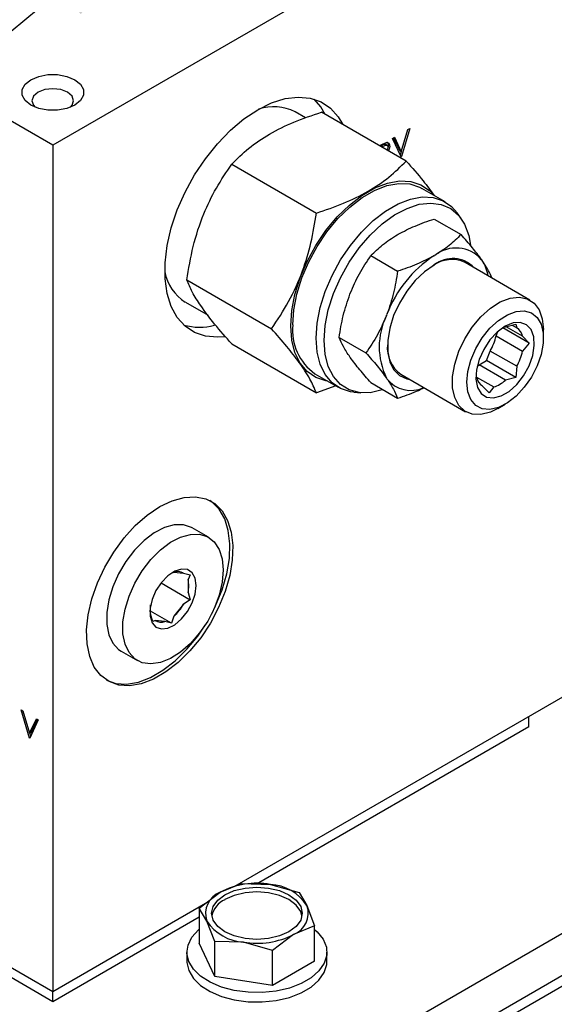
# Model space of a CAD drawing. Header units: inches. Extents: x 4 to 194, y 4 to 148.
# Tile 49 of 88: x 177.89 to 184.53, y 45.99 to 58.2. Entities that reach past the tile are written whole.
import ezdxf

# ---------------------------------------------------------------- set-up
doc = ezdxf.new("R2010")
doc.units = ezdxf.units.IN
doc.header["$LTSCALE"] = 18
doc.header["$MEASUREMENT"] = 0
doc.layers.add('SLD-DEFPOINTS', color=7, linetype='Continuous')
doc.layers.add('TEXT', color=140, linetype='Continuous', lineweight=25)
doc.dimstyles.new('SLDDIMSTYLE3', dxfattribs={"dimtxt": 0.18, "dimasz": 2.34, "dimexe": 0, "dimexo": 0.0625, "dimgap": 0, "dimtad": 0, "dimtih": 1, "dimtoh": 1, "dimdec": 0, "dimrnd": 1e-09, "dimzin": 0, "dimdsep": 46, "dimtxsty": 'Standard', "dimsah": 1, "dimcen": 0.09, "dimadec": 0, "dimazin": 0, "dimtfac": 2.34, "dimtdec": 0, "dimtofl": 0, "dimtmove": 0, "dimatfit": 3, "dimfxl": 0, "dimfrac": 2, "dimtolj": 1, "dimtzin": 0, "dimarcsym": 0})

msp = doc.modelspace()

# ---------------------------------------------------------------- linework, layer by layer
for p, q in [((184.668, 60.319), (178.304, 56.645)), ((178.304, 56.645), (172.394, 60.056)), ((181.443, 56.983), (181.313, 57.058)), ((182.692, 56.447), (181.64, 57.055)), ((182.63, 56.564), (182.714, 56.84)), ((182.738, 56.854), (182.632, 56.504)), ((182.714, 56.84), (182.738, 56.854)), ((182.523, 56.73), (182.547, 56.744)), ((182.629, 56.502), (182.523, 56.73)), ((182.536, 56.738), (182.612, 56.575)), ((182.547, 56.744), (182.63, 56.564)), ((178.304, 56.645), (178.304, 46.146)), ((182.362, 56.637), (182.38, 56.648)), ((182.37, 56.633), (182.381, 56.64)), ((182.399, 56.629), (182.381, 56.64)), ((182.388, 56.623), (182.399, 56.629)), ((182.45, 56.646), (182.432, 56.656)), ((182.487, 56.632), (182.469, 56.643)), ((182.63, 56.564), (182.612, 56.575)), ((182.629, 56.565), (182.617, 56.526)), ((182.626, 56.507), (182.632, 56.504)), ((182.632, 56.504), (182.629, 56.502)), ((180.525, 56.411), (181.577, 55.803)), ((183.177, 55.942), (182.886, 56.11)), ((183.04, 55.729), (183.373, 55.537)), ((183.375, 55.734), (183.326, 55.805)), ((182.581, 55.534), (182.591, 55.54)), ((182.253, 55.275), (182.586, 55.083)), ((183.035, 55.272), (183.046, 55.278)), ((183.628, 55.226), (183.633, 55.218)), ((184.229, 54.724), (183.424, 55.189)), ((179.967, 54.974), (181.02, 54.367)), ((181.993, 54.796), (181.998, 54.809)), ((179.95, 54.698), (180.231, 54.536)), ((182.447, 54.533), (182.452, 54.547)), ((184.218, 54.189), (183.89, 54.379)), ((183.925, 54.391), (184.053, 54.425)), ((184.137, 54.275), (183.932, 54.393)), ((184.006, 54.412), (184.064, 54.379)), ((184.053, 54.425), (184.064, 54.379)), ((184.395, 54.253), (184.395, 54.358)), ((181.859, 54.26), (182.192, 54.068)), ((183.808, 54.28), (183.829, 54.333)), ((183.808, 54.28), (184.137, 54.09)), ((184.137, 54.275), (184.218, 54.189)), ((180.525, 54.181), (181.577, 53.573)), ((184.218, 54.189), (184.137, 54.09)), ((181.998, 54.012), (181.993, 54.019)), ((183.689, 53.973), (183.736, 54.092)), ((184.064, 53.903), (183.736, 54.092)), ((183.597, 53.919), (183.689, 53.973)), ((183.925, 53.73), (183.597, 53.919)), ((184.053, 53.763), (183.689, 53.973)), ((184.064, 53.903), (184.053, 53.763)), ((181.558, 53.809), (181.849, 53.642)), ((182.452, 53.749), (182.447, 53.757)), ((182.624, 53.804), (183.43, 53.339)), ((183.566, 53.769), (183.779, 53.646)), ((184.053, 53.763), (183.925, 53.73)), ((181.817, 53.66), (181.577, 53.573)), ((182.253, 53.7), (182.586, 53.508)), ((183.722, 53.572), (183.641, 53.658)), ((183.779, 53.646), (183.722, 53.572)), ((182.042, 53.582), (182.128, 53.574)), ((183.83, 53.379), (183.92, 53.431)), ((180.238, 51.782), (180.036, 51.898)), ((179.777, 51.338), (179.808, 51.348)), ((179.808, 51.348), (179.927, 51.337)), ((179.927, 51.337), (180.01, 51.317)), ((180.01, 51.317), (179.984, 51.257)), ((179.648, 51.216), (180.01, 51.007)), ((179.984, 51.257), (179.984, 51.098)), ((179.984, 51.098), (180.01, 51.007)), ((179.518, 50.829), (179.518, 50.943)), ((179.927, 50.951), (179.808, 50.803)), ((180.01, 51.007), (179.927, 50.951)), ((179.777, 50.717), (179.518, 50.867)), ((179.544, 50.738), (179.518, 50.829)), ((179.575, 50.748), (179.544, 50.738)), ((179.694, 50.738), (179.575, 50.748)), ((179.777, 50.717), (179.694, 50.738)), ((179.808, 50.803), (179.777, 50.717)), ((178.566, 43.37), (191.085, 50.597)), ((179.153, 50.368), (179.355, 50.252)), ((190.751, 49.88), (178.566, 42.845)), ((180.566, 47.453), (184.668, 49.82)), ((177.909, 49.641), (177.933, 49.627)), ((178.015, 49.29), (177.909, 49.641)), ((177.933, 49.627), (178.016, 49.351)), ((190.659, 49.695), (178.566, 42.714)), ((178.016, 49.351), (178.1, 49.53)), ((178.124, 49.517), (178.018, 49.288)), ((178.034, 49.361), (178.11, 49.524)), ((178.1, 49.53), (178.124, 49.517)), ((184.215, 49.432), (184.215, 49.559)), ((178.016, 49.351), (178.034, 49.361)), ((178.029, 49.313), (178.017, 49.351)), ((184.215, 49.432), (180.834, 47.48)), ((178.015, 49.29), (178.02, 49.293)), ((178.018, 49.288), (178.015, 49.29)), ((175.096, 47.998), (178.304, 46.146)), ((178.306, 46.02), (175.157, 47.838)), ((180.384, 47.38), (180.646, 47.485)), ((180.646, 47.485), (181.005, 47.476)), ((181.005, 47.476), (181.363, 47.374)), ((180.121, 47.181), (180.384, 47.38)), ((181.363, 47.374), (181.459, 47.214)), ((178.304, 46.146), (180.201, 47.242)), ((180.121, 47.181), (180.121, 46.745)), ((180.217, 47.021), (180.121, 47.181)), ((181.459, 47.214), (181.555, 46.96)), ((180.121, 47.069), (178.306, 46.02)), ((180.314, 46.768), (180.217, 47.021)), ((181.555, 46.96), (181.293, 46.855)), ((181.555, 46.524), (181.555, 46.96)), ((181.293, 46.855), (181.031, 46.657)), ((180.314, 46.332), (180.121, 46.745)), ((180.314, 46.332), (180.314, 46.768)), ((180.672, 46.759), (180.314, 46.768)), ((181.031, 46.657), (180.672, 46.759)), ((181.031, 46.221), (181.031, 46.657)), ((179.969, 46.635), (179.969, 46.519)), ((181.708, 46.519), (181.708, 46.635)), ((181.555, 46.524), (181.031, 46.221)), ((181.031, 46.221), (180.314, 46.332)), ((178.306, 46.02), (178.306, 46.147))]:
    msp.add_line(p, q)
at = {"flags": 128}
for points in [[(177.96, 57.402), (178.031, 57.458), (178.129, 57.499), (178.243, 57.521), (178.364, 57.521), (178.479, 57.499), (178.576, 57.458), (178.647, 57.402), (178.685, 57.336), (178.685, 57.266), (178.647, 57.2), (178.576, 57.143), (178.479, 57.102), (178.364, 57.081), (178.243, 57.081), (178.129, 57.102), (178.031, 57.143), (177.96, 57.2), (177.923, 57.266), (177.923, 57.336), (177.96, 57.402)], [(178.121, 57.302), (178.065, 57.254), (178.045, 57.197), (178.065, 57.14), (178.085, 57.117)], [(178.522, 57.117), (178.543, 57.14), (178.562, 57.197), (178.543, 57.254), (178.486, 57.302), (178.403, 57.335), (178.304, 57.346), (178.205, 57.335), (178.121, 57.302)], [(180.849, 57.086), (181.021, 57.17), (181.19, 57.223), (181.35, 57.243), (181.5, 57.229), (181.635, 57.183), (181.752, 57.105), (181.849, 56.996), (181.905, 56.901)], [(181.687, 57.027), (181.631, 57.122), (181.549, 57.217)], [(180.441, 54.269), (180.348, 54.262), (180.199, 54.275), (180.064, 54.321), (179.947, 54.4), (179.849, 54.508), (179.775, 54.645), (179.724, 54.806), (179.698, 54.988), (179.698, 55.187), (179.724, 55.399), (179.775, 55.619), (179.849, 55.842), (179.947, 56.062), (180.064, 56.276), (180.199, 56.478), (180.348, 56.664), (180.509, 56.83), (180.677, 56.971), (180.849, 57.086)], [(181.258, 54.403), (181.272, 54.594), (181.311, 54.795), (181.375, 55), (181.462, 55.204), (181.569, 55.402), (181.695, 55.587), (181.835, 55.755), (181.986, 55.902), (182.143, 56.023), (182.302, 56.115), (182.459, 56.175), (182.609, 56.202), (182.749, 56.196), (182.875, 56.155), (182.983, 56.082), (183.039, 56.022)], [(181.283, 54.418), (181.296, 54.603), (181.334, 54.799), (181.396, 54.999), (181.481, 55.198), (181.586, 55.39), (181.708, 55.571), (181.845, 55.735), (181.992, 55.878), (182.145, 55.996), (182.3, 56.085), (182.453, 56.144), (182.599, 56.171), (182.736, 56.164), (182.858, 56.125), (182.886, 56.11)], [(181.574, 54.25), (181.587, 54.436), (181.625, 54.631), (181.687, 54.831), (181.772, 55.03), (181.877, 55.222), (181.999, 55.403), (182.136, 55.567), (182.283, 55.71), (182.436, 55.828), (182.591, 55.917), (182.744, 55.976), (182.89, 56.003), (183.027, 55.996), (183.149, 55.957), (183.254, 55.886), (183.326, 55.805)], [(181.673, 54.223), (181.686, 54.409), (181.725, 54.604), (181.789, 54.804), (181.876, 55.002), (181.983, 55.193), (182.107, 55.371), (182.245, 55.531), (182.394, 55.669), (182.547, 55.78), (182.702, 55.862), (182.853, 55.912), (182.997, 55.928), (183.128, 55.91), (183.245, 55.859), (183.342, 55.776), (183.417, 55.664), (183.469, 55.525), (183.491, 55.407)], [(183.04, 55.159), (182.919, 55.075), (182.804, 54.965), (182.698, 54.834), (182.608, 54.687), (182.536, 54.532), (182.487, 54.376), (182.462, 54.224), (182.462, 54.083), (182.487, 53.96), (182.536, 53.861), (182.608, 53.788), (182.698, 53.746), (182.737, 53.739)], [(183.83, 53.379), (183.738, 53.335), (183.62, 53.304), (183.512, 53.308), (183.419, 53.346), (183.345, 53.415), (183.294, 53.514), (183.267, 53.637), (183.267, 53.778), (183.294, 53.931), (183.345, 54.089), (183.419, 54.244), (183.512, 54.389), (183.62, 54.518), (183.738, 54.623), (183.86, 54.702), (183.981, 54.748), (184.094, 54.762), (184.196, 54.741), (184.28, 54.687), (184.343, 54.602), (184.382, 54.491), (184.395, 54.358), (184.395, 54.358)], [(183.459, 53.586), (183.446, 53.705), (183.459, 53.839), (183.496, 53.98), (183.557, 54.122), (183.637, 54.255), (183.732, 54.374), (183.838, 54.471), (183.948, 54.542), (184.057, 54.583), (184.158, 54.591), (184.246, 54.566), (184.317, 54.509), (184.366, 54.424), (184.392, 54.315), (184.392, 54.188), (184.366, 54.049), (184.317, 53.907), (184.246, 53.769), (184.158, 53.642), (184.057, 53.533), (183.948, 53.448), (183.838, 53.392), (183.732, 53.368), (183.637, 53.376), (183.557, 53.417), (183.496, 53.489), (183.459, 53.586)], [(181.711, 53.721), (181.695, 53.724), (181.569, 53.764), (181.462, 53.837), (181.375, 53.941), (181.311, 54.072), (181.272, 54.228), (181.258, 54.403)], [(184.019, 54.44), (183.92, 54.399), (183.822, 54.327), (183.731, 54.229), (183.655, 54.113), (183.598, 53.986), (183.564, 53.859), (183.558, 53.741), (183.578, 53.641), (183.623, 53.566), (183.691, 53.521), (183.776, 53.511), (183.871, 53.535), (183.97, 53.592), (184.065, 53.678), (184.15, 53.786), (184.218, 53.909), (184.263, 54.037), (184.283, 54.16), (184.276, 54.27), (184.243, 54.359), (184.186, 54.419), (184.109, 54.447), (184.019, 54.44)], [(183.89, 54.379), (183.907, 54.386), (183.925, 54.391)], [(182.042, 53.582), (181.999, 53.587), (181.877, 53.627), (181.772, 53.698), (181.687, 53.799), (181.625, 53.927), (181.587, 54.079), (181.574, 54.25)], [(182.405, 53.612), (182.394, 53.609), (182.245, 53.575), (182.107, 53.576), (181.983, 53.611), (181.876, 53.678), (181.789, 53.776), (181.725, 53.902), (181.686, 54.052), (181.673, 54.223)], [(183.572, 53.899), (183.579, 53.905), (183.597, 53.919)], [(179.477, 52.058), (179.631, 52.162), (179.785, 52.235), (179.934, 52.277), (180.074, 52.285), (180.202, 52.259), (180.314, 52.2), (180.405, 52.109), (180.475, 51.99), (180.52, 51.846), (180.539, 51.681), (180.533, 51.499), (180.5, 51.306), (180.443, 51.108), (180.362, 50.91), (180.26, 50.717), (180.14, 50.536), (180.006, 50.372), (179.86, 50.228), (179.708, 50.111), (179.554, 50.021), (179.402, 49.964), (179.257, 49.939), (179.122, 49.948), (179.002, 49.991), (178.9, 50.066), (178.819, 50.171), (178.762, 50.303), (178.729, 50.458), (178.723, 50.632), (178.742, 50.82), (178.788, 51.017), (178.857, 51.216), (178.949, 51.412), (179.06, 51.599), (179.188, 51.773), (179.328, 51.927), (179.477, 52.058)], [(180.277, 50.834), (180.326, 50.931), (180.407, 51.129), (180.464, 51.327), (180.497, 51.52), (180.503, 51.702), (180.483, 51.867), (180.438, 52.011), (180.369, 52.13), (180.277, 52.221), (180.255, 52.236)], [(180.036, 51.898), (180.025, 51.904), (179.925, 51.936), (179.812, 51.935), (179.689, 51.901), (179.563, 51.835), (179.438, 51.741), (179.32, 51.622), (179.212, 51.483), (179.121, 51.329), (179.049, 51.168), (178.999, 51.005), (178.973, 50.847), (178.973, 50.701), (178.999, 50.573), (179.049, 50.468), (179.121, 50.39), (179.153, 50.368)], [(180.408, 51.515), (180.421, 51.377), (180.408, 51.225), (180.371, 51.063), (180.309, 50.9), (180.227, 50.742), (180.127, 50.595), (180.013, 50.465), (179.891, 50.358), (179.765, 50.278), (179.64, 50.228), (179.521, 50.21), (179.414, 50.226), (179.323, 50.273), (179.25, 50.351), (179.201, 50.457), (179.175, 50.585), (179.175, 50.731), (179.201, 50.888), (179.25, 51.051), (179.323, 51.213), (179.414, 51.366), (179.521, 51.505), (179.64, 51.624), (179.765, 51.719), (179.891, 51.784), (180.013, 51.818), (180.127, 51.819), (180.227, 51.788), (180.309, 51.724), (180.371, 51.632), (180.408, 51.515)], [(180.072, 51.077), (180.085, 51.183), (180.072, 51.274), (180.035, 51.341), (179.976, 51.38), (179.902, 51.387), (179.818, 51.361), (179.732, 51.304), (179.652, 51.222), (179.585, 51.121), (179.537, 51.011), (179.512, 50.902), (179.512, 50.802), (179.537, 50.722), (179.585, 50.668), (179.652, 50.645), (179.732, 50.655), (179.818, 50.697), (179.902, 50.768), (179.976, 50.86), (180.035, 50.967), (180.072, 51.077)], [(178.97, 50.01), (179.086, 49.969), (179.22, 49.96), (179.366, 49.985), (179.518, 50.042), (179.672, 50.132), (179.824, 50.249), (179.969, 50.393), (180.104, 50.557), (180.195, 50.692)], [(180.351, 47.28), (180.441, 47.347), (180.557, 47.399), (180.693, 47.431), (180.838, 47.442), (180.984, 47.431), (181.12, 47.399), (181.236, 47.347), (181.326, 47.28), (181.382, 47.202), (181.401, 47.117), (181.382, 47.033), (181.326, 46.955), (181.236, 46.888), (181.12, 46.836), (180.984, 46.804), (180.838, 46.793), (180.693, 46.804), (180.557, 46.836), (180.441, 46.888), (180.351, 46.955), (180.295, 47.033), (180.276, 47.117), (180.295, 47.202), (180.351, 47.28)], [(181.398, 47.087), (181.382, 47.141), (181.326, 47.219), (181.236, 47.287), (181.12, 47.338), (180.984, 47.371), (180.838, 47.382), (180.693, 47.371), (180.557, 47.338), (180.441, 47.287)], [(181.555, 46.918), (181.587, 46.889), (181.661, 46.797), (181.701, 46.698), (181.705, 46.596), (181.674, 46.497), (181.609, 46.402), (181.512, 46.317), (181.388, 46.246), (181.241, 46.19), (181.078, 46.152), (180.904, 46.134), (180.729, 46.137), (180.557, 46.16), (180.398, 46.202), (180.256, 46.262), (180.138, 46.338), (180.049, 46.425), (179.992, 46.521), (179.97, 46.622), (179.983, 46.723), (180.031, 46.821), (180.113, 46.911), (180.123, 46.919)], [(179.969, 46.519), (179.97, 46.506), (179.992, 46.406), (180.049, 46.31), (180.138, 46.222), (180.256, 46.147), (180.398, 46.087), (180.557, 46.044), (180.729, 46.021), (180.904, 46.019), (181.078, 46.037), (181.241, 46.074), (181.388, 46.13), (181.512, 46.202), (181.609, 46.287), (181.674, 46.381), (181.705, 46.481), (181.708, 46.519)]]:
    msp.add_lwpolyline(points, dxfattribs=at)
for centre, radius, start, end in [((181.047, 56.535), 0.587, 63.113, 108.704), ((183.31, 54.947), 0.423, 41.1427, 128.6382), ((183.841, 54.028), 1.482, 122.9223, 159.4885), ((183.257, 54.831), 0.396, 65.1287, 126.1818), ((183.269, 54.869), 0.37, 43.6315, 128.2517), ((183.203, 54.937), 0.514, 9.7769, 33.1291), ((180.26, 55.183), 0.576, 190.8304, 237.3633), ((183.238, 54.145), 0.881, 153.8415, 206.1585), ((180.124, 55.115), 0.727, 254.654, 284.897), ((181.953, 54.354), 0.673, 174.6162, 234.0717), ((183.97, 54.235), 0.172, 13.5039, 56.6974), ((183.156, 54.425), 0.668, 330.1363, 347.4523), ((182.862, 54.132), 0.405, 174.6241, 234.0637), ((183.485, 54.235), 0.668, 330.1363, 347.4523), ((182.75, 53.98), 0.377, 217.8316, 295.1628), ((183.735, 53.802), 0.172, 193.5039, 236.6974), ((183.661, 54.019), 0.391, 287.5918, 312.4029), ((179.856, 51.214), 0.142, 59.9397, 109.8413), ((179.673, 51.177), 0.32, 345.6099, 14.3901), ((179.448, 51.214), 0.546, 311.1594, 331.2515), ((179.748, 50.896), 0.24, 184.3667, 196.3776), ((179.646, 50.871), 0.142, 239.9388, 289.8422), ((180.837, 46.503), 0.987, 80.2289, 117.3572), ((180.97, 46.89), 0.587, 33.4389, 86.5665), ((180.484, 47.116), 0.283, 110.7421, 199.461), ((180.565, 47.019), 0.295, 115.0208, 166.6949), ((181.193, 47.119), 0.283, 290.7421, 19.461), ((180.707, 47.345), 0.587, 213.4388, 266.5666), ((180.84, 47.732), 0.987, 260.2289, 297.3572)]:
    msp.add_arc(centre, radius, start, end)
for points, knots in [([(180.525, 56.411), (180.593, 56.478), (180.737, 56.618), (180.998, 56.792), (181.303, 56.941), (181.524, 57.016), (181.64, 57.055)], [0, 0, 0, 0, 0.219859, 0.462302, 0.720274, 1, 1, 1, 1]), ([(182.38, 56.648), (182.386, 56.651), (182.398, 56.658), (182.417, 56.668), (182.43, 56.674), (182.437, 56.676)], [0, 0, 0, 0, 0.327882, 0.670407, 1, 1, 1, 1]), ([(182.437, 56.676), (182.445, 56.678), (182.459, 56.681), (182.479, 56.67), (182.486, 56.651), (182.487, 56.638), (182.487, 56.632)], [0, 0, 0, 0, 0.2864091, 0.5295762, 0.7690241, 1, 1, 1, 1]), ([(182.452, 56.683), (182.455, 56.682), (182.463, 56.678), (182.468, 56.661), (182.469, 56.649), (182.469, 56.643)], [0, 0, 0, 0, 0.165629, 0.590328, 1, 1, 1, 1]), ([(182.381, 56.64), (182.392, 56.646), (182.407, 56.655), (182.427, 56.659), (182.431, 56.656), (182.431, 56.656)], [0, 0, 0, 0, 0.738181, 0.965879, 1, 1, 1, 1]), ([(182.399, 56.629), (182.411, 56.636), (182.426, 56.645), (182.448, 56.648), (182.459, 56.641), (182.464, 56.631), (182.465, 56.623), (182.465, 56.619)], [0, 0, 0, 0, 0.462429, 0.60507, 0.734077, 0.876177, 1, 1, 1, 1]), ([(182.465, 56.619), (182.464, 56.612), (182.463, 56.6), (182.457, 56.589), (182.455, 56.584)], [0, 0, 0, 0, 0.574163, 1, 1, 1, 1]), ([(182.469, 56.643), (182.469, 56.631), (182.468, 56.618), (182.463, 56.606), (182.462, 56.605)], [0, 0, 0, 0, 0.902322, 1, 1, 1, 1]), ([(182.487, 56.632), (182.486, 56.62), (182.485, 56.6), (182.476, 56.582), (182.472, 56.574)], [0, 0, 0, 0, 0.577165, 1, 1, 1, 1]), ([(181.577, 55.803), (181.69, 55.841), (181.911, 55.916), (182.215, 56.063), (182.479, 56.239), (182.622, 56.379), (182.692, 56.447)], [0, 0, 0, 0, 0.274303, 0.537695, 0.77552, 1, 1, 1, 1]), ([(182.692, 56.447), (182.764, 56.366), (182.887, 56.23), (182.995, 56.082), (183.04, 56.021)], [0, 0, 0, 0, 0.589638, 1, 1, 1, 1]), ([(179.967, 54.974), (179.991, 55.113), (180.038, 55.392), (180.163, 55.775), (180.328, 56.116), (180.459, 56.313), (180.525, 56.411)], [0, 0, 0, 0, 0.27108, 0.544751, 0.772921, 1, 1, 1, 1]), ([(181.02, 54.367), (181.094, 54.478), (181.244, 54.705), (181.406, 55.067), (181.517, 55.437), (181.557, 55.68), (181.577, 55.803)], [0, 0, 0, 0, 0.256464, 0.52556, 0.759528, 1, 1, 1, 1]), ([(182.591, 55.54), (182.661, 55.576), (182.805, 55.651), (182.96, 55.703), (183.04, 55.729)], [0, 0, 0, 0, 0.480231, 1, 1, 1, 1]), ([(182.253, 55.275), (182.3, 55.322), (182.4, 55.42), (182.519, 55.495), (182.581, 55.534)], [0, 0, 0, 0, 0.476023, 1, 1, 1, 1]), ([(183.373, 55.537), (183.326, 55.49), (183.226, 55.392), (183.108, 55.317), (183.046, 55.278)], [0, 0, 0, 0, 0.476023, 1, 1, 1, 1]), ([(183.628, 55.226), (183.591, 55.275), (183.511, 55.383), (183.421, 55.483), (183.373, 55.537)], [0, 0, 0, 0, 0.462734, 1, 1, 1, 1]), ([(181.998, 54.809), (182.033, 54.891), (182.104, 55.054), (182.204, 55.201), (182.253, 55.275)], [0, 0, 0, 0, 0.500829, 1, 1, 1, 1]), ([(183.035, 55.272), (182.966, 55.236), (182.821, 55.161), (182.666, 55.109), (182.586, 55.083)], [0, 0, 0, 0, 0.4802316, 1, 1, 1, 1]), ([(183.758, 54.997), (183.744, 55.027), (183.71, 55.105), (183.662, 55.175), (183.633, 55.218)], [0, 0, 0, 0, 0.392465, 1, 1, 1, 1]), ([(180.525, 54.181), (180.453, 54.262), (180.318, 54.415), (180.154, 54.629), (180.037, 54.813), (179.989, 54.924), (179.967, 54.974)], [0, 0, 0, 0, 0.332728, 0.626952, 0.831234, 1, 1, 1, 1]), ([(182.586, 55.083), (182.571, 54.992), (182.542, 54.81), (182.482, 54.635), (182.452, 54.547)], [0, 0, 0, 0, 0.498142, 1, 1, 1, 1]), ([(181.859, 54.26), (181.874, 54.351), (181.903, 54.533), (181.963, 54.708), (181.993, 54.796)], [0, 0, 0, 0, 0.498142, 1, 1, 1, 1]), ([(182.447, 54.533), (182.412, 54.452), (182.341, 54.289), (182.242, 54.142), (182.192, 54.068)], [0, 0, 0, 0, 0.500829, 1, 1, 1, 1]), ([(181.577, 53.573), (181.552, 53.631), (181.494, 53.763), (181.365, 53.953), (181.204, 54.159), (181.084, 54.294), (181.02, 54.367)], [0, 0, 0, 0, 0.192965, 0.443773, 0.703111, 1, 1, 1, 1]), ([(181.993, 54.019), (181.964, 54.061), (181.913, 54.138), (181.876, 54.222), (181.859, 54.26)], [0, 0, 0, 0, 0.550075, 1, 1, 1, 1]), ([(182.253, 53.7), (182.206, 53.753), (182.117, 53.853), (182.036, 53.961), (181.998, 54.012)], [0, 0, 0, 0, 0.527456, 1, 1, 1, 1]), ([(182.192, 54.068), (182.239, 54.015), (182.329, 53.915), (182.409, 53.807), (182.447, 53.757)], [0, 0, 0, 0, 0.5274566, 1, 1, 1, 1]), ([(182.452, 53.749), (182.481, 53.707), (182.532, 53.631), (182.569, 53.546), (182.586, 53.508)], [0, 0, 0, 0, 0.550075, 1, 1, 1, 1]), ([(182.586, 53.508), (182.665, 53.533), (182.777, 53.569), (182.882, 53.622), (182.913, 53.638)], [0, 0, 0, 0, 0.706964, 1, 1, 1, 1])]:
    msp.add_open_spline(points, degree=3, knots=knots)
at = {"layer": 'SLD-DEFPOINTS'}
msp.add_circle((174.606, 57.833), 17.997, dxfattribs=at)

# ---------------------------------------------------------------- leaders
at = {"layer": 'TEXT'}
msp.add_leader([(180.211, 60.057), (158.75, 42.36), (148.245, 42.36)], dimstyle='SLDDIMSTYLE3', dxfattribs=at)

doc.saveas('drawing.dxf')
